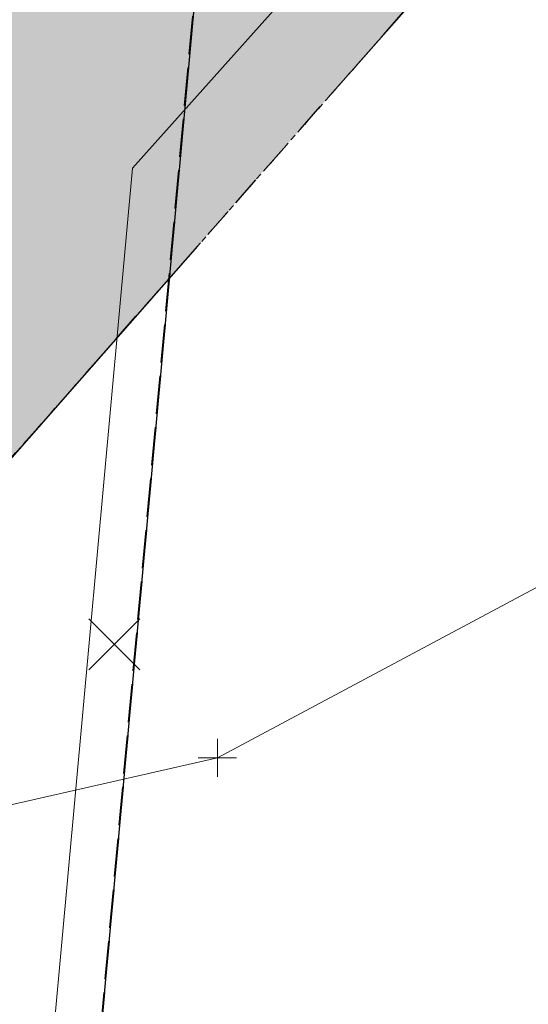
# Model space of a CAD drawing. Header units: feet. Extents: x 1620404 to 1693143, y 557267 to 607752.
# Tile 63 of 107: x 1621005 to 1621019, y 607330 to 607356. Entities that reach past the tile are written whole.
import ezdxf

# ---------------------------------------------------------------- set-up
doc = ezdxf.new("R2010")
doc.units = ezdxf.units.FT
doc.header["$MEASUREMENT"] = 0
for name, pattern in [('constlimit', [0]), ('DGN Style 2', [0.271631, 0.162979, -0.108652]), ('esmtchex', [4.75, 0.8, -0.325, -0.325, 0.8, -0.3, 0.8, -0.3, 0.8, -0.3]), ('esmtshpr', [5.35, 1, -0.175, -0.175, 4]), ('gasex', [0])]:
    doc.linetypes.add(name, pattern=pattern)
for name, color, linetype, lineweight in [('RW_P_Const_Limits', 120, 'constlimit', 0), ('RW_P_Esmt_SH', 193, 'esmtshpr', 40), ('RW_X_Esmt_CH', 6, 'esmtchex', 30), ('SV_X_Random_Point (Construction)', 7, 'Continuous', 0), ('UT_X_Gas', 40, 'gasex', 0)]:
    doc.layers.add(name, color=color, linetype=linetype, lineweight=lineweight)
doc.layers.add('RW_X_Easement_Area', color=3, linetype='DGN Style 2', lineweight=0, plot=False, transparency=0.5)
doc.layers.add('SC_Scratch1', color=7, linetype='Continuous', lineweight=0, plot=False)
doc.layers.add('SV_X_Shot_Marker (Construction)', color=40, linetype='Continuous', lineweight=0, transparency=0.5)

# ---------------------------------------------------------------- blocks, each defined once
blk = doc.blocks.new('X_79')
at = {"layer": 'SV_X_Random_Point (Construction)', "color": 7, "linetype": 'Continuous', "lineweight": 0, "transparency": 33554559}
for p, q in [((-0.0333, -0.0334), (0.0333, 0.0334)), ((-0.0333, 0.0334), (0.0333, -0.0334))]:
    blk.add_line(p, q, dxfattribs=at)
blk = doc.blocks.new('SVPT_1139')
at = {"layer": 'SV_X_Shot_Marker (Construction)', "transparency": 33554495}
for p, q in [((0, 0.025), (0, -0.025)), ((-0.025, 0), (0.025, 0))]:
    blk.add_line(p, q, dxfattribs=at)
blk.add_point((0, 0), dxfattribs=at)

msp = doc.modelspace()

# ---------------------------------------------------------------- linework, layer by layer
at = {"layer": 'RW_P_Const_Limits'}
for p, q in [((1621008.382, 607352.339), (1621024.889, 607370.819)), ((1621005.715, 607323.077), (1621008.382, 607352.339))]:
    msp.add_line(p, q, dxfattribs=at)
at = {"layer": 'RW_P_Esmt_SH'}
msp.add_line((1621006.826, 607321.708), (1621015.931, 607422.047), dxfattribs=at)
msp.add_line((1621006.826, 607321.708), (1621015.931, 607422.047), dxfattribs=at)
at = {"layer": 'RW_X_Easement_Area', "transparency": 33554495, "flags": 128}
msp.add_lwpolyline([(1620999.266, 607337.985), (1621005.154, 607402.877), (1621040.034, 607399.966), (1621038.458, 607382.599)], close=True, dxfattribs=at)
at = {"layer": 'RW_X_Easement_Area', "transparency": 33554495, "extrusion": (0, 0, -1)}
msp.add_solid([(-1620999.266, 607337.985), (-1621005.154, 607402.877), (-1621038.458, 607382.599), (-1621040.034, 607399.966)], dxfattribs=at)
at = {"layer": 'RW_X_Esmt_CH', "flags": 128}
msp.add_lwpolyline([(1620999.266, 607337.985), (1621038.458, 607382.599), (1621040.034, 607399.966), (1621005.154, 607402.877)], dxfattribs=at)
at = {"layer": 'RW_X_Esmt_CH', "ltscale": 20, "flags": 128}
msp.add_lwpolyline([(1621005.138, 607402.692), (1621039.995, 607399.529), (1621038.458, 607382.599), (1620999.266, 607337.985), (1621005.138, 607402.692)], dxfattribs=at)
at = {"layer": 'SC_Scratch1', "color": 3, "lineweight": 30}
msp.add_line((1621015.931, 607422.047), (1621006.826, 607321.708), dxfattribs=at)
at = {"layer": 'UT_X_Gas', "flags": 128}
msp.add_lwpolyline([(1620994.893, 607333.337), (1621010.6, 607336.912), (1621033.135, 607348.954), (1621051.397, 607365.66), (1621053.618, 607365.63)], dxfattribs=at)

# ---------------------------------------------------------------- block references
at = {"layer": 'SV_X_Random_Point (Construction)', "color": 7, "linetype": 'Continuous', "lineweight": 0, "transparency": 33554559, "xscale": 20, "yscale": 20, "zscale": 20}
msp.add_blockref('X_79', (1621007.906, 607339.881), dxfattribs=at)
at = {"layer": 'SV_X_Shot_Marker (Construction)', "transparency": 33554495, "xscale": 20, "yscale": 20, "zscale": 20}
msp.add_blockref('SVPT_1139', (1621010.6, 607336.912), dxfattribs=at)

doc.saveas('drawing.dxf')
